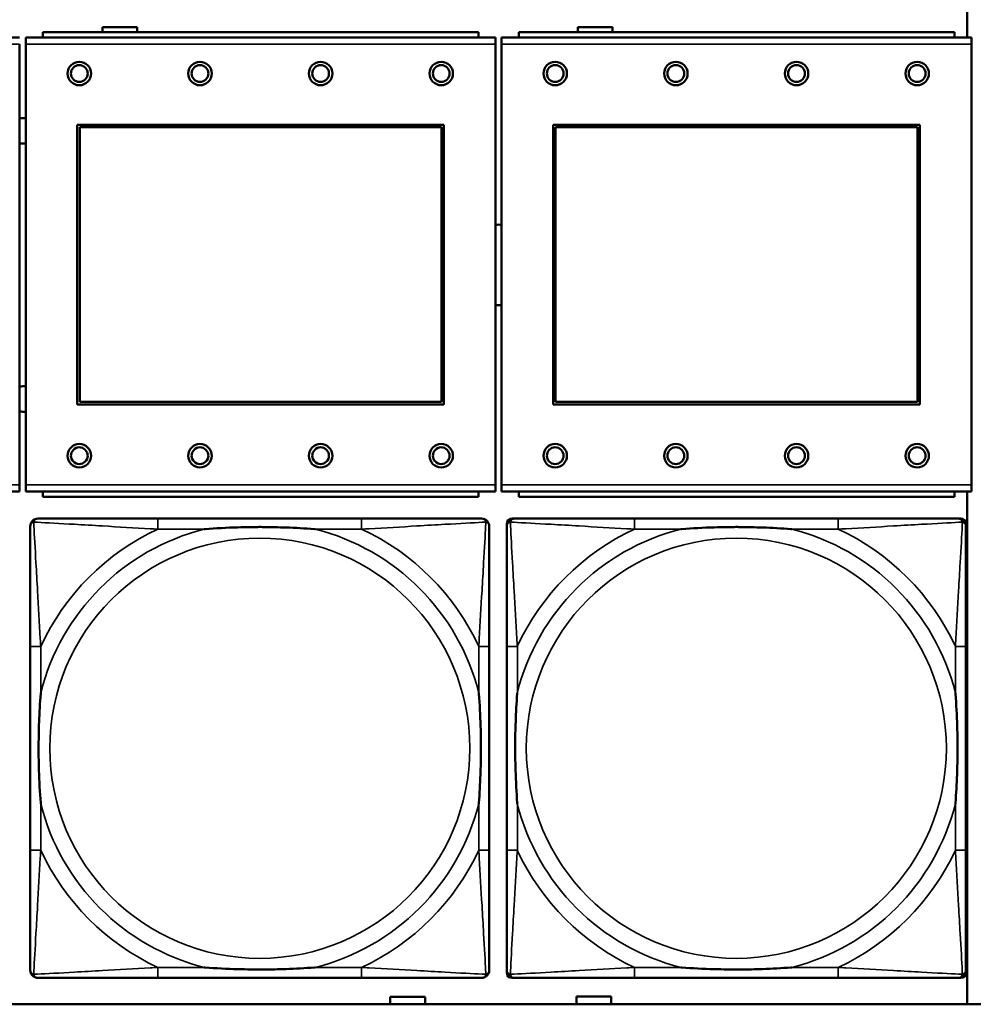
# Model space of a CAD drawing. Header units: inches. Extents: x -32 to 29.2, y -14.4 to 22.6.
# Tile 129 of 256: x -17.8 to -16.4, y -2.8 to -1.3. Entities that reach past the tile are written whole.
import ezdxf

# ---------------------------------------------------------------- set-up
doc = ezdxf.new("R2010")
doc.units = ezdxf.units.IN
doc.header["$MEASUREMENT"] = 0
doc.layers.add('Visible (ANSI)', color=7, linetype='Continuous', lineweight=50)
doc.layers.add('Visible Narrow (ANSI)', color=7, linetype='Continuous', lineweight=35)

msp = doc.modelspace()

# ---------------------------------------------------------------- linework, layer by layer
at = {"layer": 'Visible (ANSI)'}
for p, q in [((-16.4254, -1.2963), (-16.4254, -1.3363)), ((-17.7154, -1.3283), (-17.7154, -1.3206)), ((-17.7154, -1.3206), (-17.6634, -1.3206)), ((-17.6634, -1.3206), (-17.6634, -1.3283)), ((-17.0064, -1.3283), (-17.0064, -1.3206)), ((-17.0064, -1.3206), (-16.9544, -1.3206)), ((-16.9544, -1.3206), (-16.9544, -1.3283)), ((-17.1544, -1.3283), (-17.8044, -1.3283)), ((-17.8044, -1.3363), (-17.8044, -1.3283)), ((-17.1544, -1.3283), (-17.1544, -1.3363)), ((-16.4444, -1.3283), (-17.0944, -1.3283)), ((-17.0944, -1.3363), (-17.0944, -1.3283)), ((-16.4444, -1.3283), (-16.4444, -1.3363)), ((-17.8389, -1.3363), (-18.5399, -1.3363)), ((-17.8389, -2.0033), (-17.8389, -1.3463)), ((-17.1289, -1.3363), (-17.8299, -1.3363)), ((-17.8299, -1.3463), (-17.8299, -1.3363)), ((-17.8299, -1.3463), (-17.8299, -2.0033)), ((-17.1289, -1.3363), (-17.1289, -1.3463)), ((-17.1289, -2.0033), (-17.1289, -1.3463)), ((-16.4189, -1.3363), (-17.1199, -1.3363)), ((-17.1199, -1.3463), (-17.1199, -1.3363)), ((-17.1199, -1.3463), (-17.1199, -2.0033)), ((-16.4189, -1.3363), (-16.4189, -1.3463)), ((-16.4189, -2.0033), (-16.4189, -1.3463)), ((-17.7529, -1.8833), (-17.7529, -1.4663)), ((-17.7529, -1.4663), (-17.2059, -1.4663)), ((-17.2059, -1.4663), (-17.2059, -1.8833)), ((-17.0429, -1.8833), (-17.0429, -1.4663)), ((-17.0429, -1.4663), (-16.4959, -1.4663)), ((-16.4959, -1.4663), (-16.4959, -1.8833)), ((-17.7493, -1.4699), (-17.2095, -1.4699)), ((-17.7493, -1.8797), (-17.7493, -1.4699)), ((-17.2095, -1.4699), (-17.2095, -1.8797)), ((-17.0393, -1.4699), (-16.4995, -1.4699)), ((-17.0393, -1.8797), (-17.0393, -1.4699)), ((-16.4995, -1.4699), (-16.4995, -1.8797)), ((-17.2059, -1.8833), (-17.7529, -1.8833)), ((-17.2095, -1.8797), (-17.7493, -1.8797)), ((-16.4959, -1.8833), (-17.0429, -1.8833)), ((-16.4995, -1.8797), (-17.0393, -1.8797)), ((-17.8389, -2.0033), (-17.8389, -2.0133)), ((-17.8299, -2.0133), (-17.8299, -2.0033)), ((-17.1289, -2.0033), (-17.1289, -2.0133)), ((-17.1199, -2.0133), (-17.1199, -2.0033)), ((-16.4189, -2.0033), (-16.4189, -2.0133)), ((-18.5399, -2.0133), (-17.8389, -2.0133)), ((-17.8299, -2.0133), (-17.1289, -2.0133)), ((-17.8044, -2.0133), (-17.8044, -2.0213)), ((-17.1544, -2.0213), (-17.8044, -2.0213)), ((-17.1544, -2.0213), (-17.1544, -2.0133)), ((-17.1199, -2.0133), (-16.4189, -2.0133)), ((-17.0944, -2.0133), (-17.0944, -2.0213)), ((-16.4444, -2.0213), (-17.0944, -2.0213)), ((-16.4444, -2.0213), (-16.4444, -2.0133)), ((-16.4254, -2.0133), (-16.4254, -2.778)), ((-17.3287, -2.0537), (-17.6326, -2.0537)), ((-17.1043, -2.0537), (-17.1004, -2.0537)), ((-16.6177, -2.0537), (-16.9216, -2.0537)), ((-16.439, -2.0537), (-16.435, -2.0537)), ((-17.1122, -2.7308), (-17.1122, -2.0615)), ((-16.4272, -2.0615), (-16.4272, -2.0655)), ((-17.8232, -2.2442), (-17.8232, -2.5482)), ((-17.1382, -2.5482), (-17.1382, -2.2442)), ((-17.1122, -2.2442), (-17.1122, -2.5482)), ((-16.4272, -2.5482), (-16.4272, -2.2442)), ((-16.4272, -2.7269), (-16.4272, -2.7308)), ((-17.6326, -2.7387), (-17.3287, -2.7387)), ((-16.435, -2.7387), (-17.1043, -2.7387)), ((-16.9216, -2.7387), (-16.6177, -2.7387)), ((-17.2859, -2.7777), (-17.2859, -2.7667)), ((-17.2859, -2.7667), (-17.2339, -2.7667)), ((-17.2339, -2.7667), (-17.2339, -2.7777)), ((-17.0084, -2.7776), (-17.0084, -2.7666)), ((-17.0084, -2.7666), (-16.9564, -2.7666)), ((-16.9564, -2.7666), (-16.9564, -2.7776)), ((-5.0254, -2.778), (-27.8004, -2.778)), ((-17.2939, -2.778), (-17.2939, -2.7777)), ((-17.2939, -2.7777), (-17.2859, -2.7777)), ((-17.2339, -2.7777), (-17.2259, -2.7777)), ((-17.2259, -2.7777), (-17.2259, -2.778)), ((-17.0164, -2.778), (-17.0164, -2.7776)), ((-17.0164, -2.7776), (-17.0084, -2.7776)), ((-16.9564, -2.7776), (-16.9484, -2.7776)), ((-16.9484, -2.7776), (-16.9484, -2.778))]:
    msp.add_line(p, q, dxfattribs=at)
for centre, radius in [((-17.7499, -1.3899), 0.0175), ((-17.7499, -1.3899), 0.0125), ((-17.5699, -1.3899), 0.0175), ((-17.5699, -1.3899), 0.0125), ((-17.3899, -1.3899), 0.0175), ((-17.3899, -1.3899), 0.0125), ((-17.2099, -1.3899), 0.0175), ((-17.2099, -1.3899), 0.0125), ((-17.0399, -1.3899), 0.0175), ((-17.0399, -1.3899), 0.0125), ((-16.8599, -1.3899), 0.0175), ((-16.8599, -1.3899), 0.0125), ((-16.6799, -1.3899), 0.0175), ((-16.6799, -1.3899), 0.0125), ((-16.4999, -1.3899), 0.0175), ((-16.4999, -1.3899), 0.0125), ((-17.7499, -1.9599), 0.0175), ((-17.7499, -1.9599), 0.0125), ((-17.5699, -1.9599), 0.0175), ((-17.5699, -1.9599), 0.0125), ((-17.3899, -1.9599), 0.0175), ((-17.3899, -1.9599), 0.0125), ((-17.2099, -1.9599), 0.0175), ((-17.2099, -1.9599), 0.0125), ((-17.0399, -1.9599), 0.0175), ((-17.0399, -1.9599), 0.0125), ((-16.8599, -1.9599), 0.0175), ((-16.8599, -1.9599), 0.0125), ((-16.6799, -1.9599), 0.0175), ((-16.6799, -1.9599), 0.0125), ((-16.4999, -1.9599), 0.0175), ((-16.4999, -1.9599), 0.0125)]:
    msp.add_circle(centre, radius, dxfattribs=at)
for centre, radius, start, end in [((-17.8335, -1.4753), 0.019, 78.8629, 106.2916), ((-17.8335, -1.4753), 0.019, 253.7084, 281.1371), ((-17.1241, -1.6753), 0.06, 85.9286, 94.5311), ((-17.1241, -1.6753), 0.06, 265.4689, 274.0714), ((-17.8335, -1.8753), 0.019, 78.8629, 106.2916), ((-17.8335, -1.8753), 0.019, 253.7084, 281.1371), ((-17.8114, -2.0655), 0.0118, 90, 180), ((-17.15, -2.0655), 0.0118, 0, 90), ((-17.1004, -2.0655), 0.0118, 90, 180), ((-17.1043, -2.0615), 0.00787, 90, 180), ((-16.439, -2.0655), 0.0118, 0, 90), ((-16.435, -2.0615), 0.00787, 0, 90), ((-17.8114, -2.7269), 0.0118, 180, 270), ((-17.15, -2.7269), 0.0118, 270, 360), ((-17.1004, -2.7269), 0.0118, 180, 270), ((-17.1043, -2.7308), 0.00787, 180, 270), ((-16.439, -2.7269), 0.0118, 270, 360), ((-16.435, -2.7308), 0.00787, 270, 0)]:
    msp.add_arc(centre, radius, start, end, dxfattribs=at)
for points, knots in [([(-17.6326, -2.0537), (-17.6362, -2.0537), (-17.6398, -2.0537), (-17.6434, -2.0537), (-17.6766, -2.0537), (-17.7103, -2.0537), (-17.7412, -2.0537), (-17.7681, -2.0537), (-17.7937, -2.0537), (-17.8071, -2.0537), (-17.8087, -2.0537), (-17.8101, -2.0537), (-17.8114, -2.0537)], [0, 0, 0, 0, 0.0272471, 0.0272471, 0.0272471, 0.2790553, 0.2790553, 0.2790553, 0.4988354, 0.4988354, 0.4988354, 0.5252205, 0.5252205, 0.5252205, 0.5252205]), ([(-17.15, -2.0537), (-17.1649, -2.0537), (-17.2065, -2.0537), (-17.2471, -2.0537), (-17.2736, -2.0537), (-17.3015, -2.0537), (-17.3287, -2.0537)], [-0.5252205, -0.5252205, -0.5252205, -0.5252205, -0.20743, -0.20743, -0.20743, 0, 0, 0, 0]), ([(-16.9216, -2.0537), (-16.9252, -2.0537), (-16.9288, -2.0537), (-16.9324, -2.0537), (-16.9656, -2.0537), (-16.9993, -2.0537), (-17.0302, -2.0537), (-17.0571, -2.0537), (-17.0827, -2.0537), (-17.0961, -2.0537), (-17.0977, -2.0537), (-17.0991, -2.0537), (-17.1004, -2.0537)], [0, 0, 0, 0, 0.0272471, 0.0272471, 0.0272471, 0.2790553, 0.2790553, 0.2790553, 0.4988354, 0.4988354, 0.4988354, 0.5252205, 0.5252205, 0.5252205, 0.5252205]), ([(-16.439, -2.0537), (-16.4539, -2.0537), (-16.4955, -2.0537), (-16.5361, -2.0537), (-16.5626, -2.0537), (-16.5905, -2.0537), (-16.6177, -2.0537)], [-0.5252205, -0.5252205, -0.5252205, -0.5252205, -0.20743, -0.20743, -0.20743, 0, 0, 0, 0]), ([(-17.8232, -2.0655), (-17.8232, -2.0804), (-17.8232, -2.122), (-17.8232, -2.1626), (-17.8232, -2.1891), (-17.8232, -2.217), (-17.8232, -2.2442)], [-0.5252205, -0.5252205, -0.5252205, -0.5252205, -0.20743, -0.20743, -0.20743, 0, 0, 0, 0]), ([(-17.5634, -2.0694), (-17.563, -2.0694), (-17.5625, -2.0694), (-17.546, -2.0681), (-17.53, -2.0673), (-17.507, -2.0665), (-17.5003, -2.0664), (-17.4912, -2.0663), (-17.4887, -2.0663), (-17.4846, -2.0663), (-17.483, -2.0662), (-17.4799, -2.0662), (-17.4783, -2.0662), (-17.4748, -2.0663), (-17.4727, -2.0663), (-17.4665, -2.0663), (-17.4624, -2.0664), (-17.4527, -2.0666), (-17.4471, -2.0668), (-17.4273, -2.0675), (-17.4133, -2.0683), (-17.3988, -2.0694), (-17.3984, -2.0694), (-17.3979, -2.0694)], [-0.416114, -0.416114, -0.416114, -0.416114, -0.4127691, -0.4127691, -0.2896446, -0.2896446, -0.2388934, -0.2388934, -0.2201881, -0.2201881, -0.2080204, -0.2080204, -0.196499, -0.196499, -0.1809939, -0.1809939, -0.149741, -0.149741, -0.1073162, -0.1073162, 0, 0, 0.0033356, 0.0033356, 0.0033356, 0.0033356]), ([(-17.1382, -2.2442), (-17.1382, -2.2407), (-17.1382, -2.2371), (-17.1382, -2.2335), (-17.1382, -2.2003), (-17.1382, -2.1666), (-17.1382, -2.1357), (-17.1382, -2.1088), (-17.1382, -2.0832), (-17.1382, -2.0698), (-17.1382, -2.0682), (-17.1382, -2.0667), (-17.1382, -2.0655)], [0, 0, 0, 0, 0.0272471, 0.0272471, 0.0272471, 0.2790553, 0.2790553, 0.2790553, 0.4988354, 0.4988354, 0.4988354, 0.5252205, 0.5252205, 0.5252205, 0.5252205]), ([(-17.1122, -2.0655), (-17.1122, -2.0804), (-17.1122, -2.122), (-17.1122, -2.1626), (-17.1122, -2.1891), (-17.1122, -2.217), (-17.1122, -2.2442)], [-0.5252205, -0.5252205, -0.5252205, -0.5252205, -0.20743, -0.20743, -0.20743, 0, 0, 0, 0]), ([(-16.8524, -2.0694), (-16.852, -2.0694), (-16.8515, -2.0694), (-16.835, -2.0681), (-16.819, -2.0673), (-16.796, -2.0665), (-16.7893, -2.0664), (-16.7802, -2.0663), (-16.7777, -2.0663), (-16.7736, -2.0663), (-16.772, -2.0662), (-16.7689, -2.0662), (-16.7673, -2.0662), (-16.7638, -2.0663), (-16.7617, -2.0663), (-16.7555, -2.0663), (-16.7514, -2.0664), (-16.7417, -2.0666), (-16.7361, -2.0668), (-16.7163, -2.0675), (-16.7023, -2.0683), (-16.6878, -2.0694), (-16.6874, -2.0694), (-16.6869, -2.0694)], [-0.416114, -0.416114, -0.416114, -0.416114, -0.4127691, -0.4127691, -0.2896446, -0.2896446, -0.2388934, -0.2388934, -0.2201881, -0.2201881, -0.2080204, -0.2080204, -0.196499, -0.196499, -0.1809939, -0.1809939, -0.149741, -0.149741, -0.1073162, -0.1073162, 0, 0, 0.0033356, 0.0033356, 0.0033356, 0.0033356]), ([(-16.4272, -2.2442), (-16.4272, -2.2407), (-16.4272, -2.2371), (-16.4272, -2.2335), (-16.4272, -2.2003), (-16.4272, -2.1666), (-16.4272, -2.1357), (-16.4272, -2.1088), (-16.4272, -2.0832), (-16.4272, -2.0698), (-16.4272, -2.0682), (-16.4272, -2.0667), (-16.4272, -2.0655)], [0, 0, 0, 0, 0.0272471, 0.0272471, 0.0272471, 0.2790553, 0.2790553, 0.2790553, 0.4988354, 0.4988354, 0.4988354, 0.5252205, 0.5252205, 0.5252205, 0.5252205]), ([(-17.8074, -2.4789), (-17.8075, -2.4785), (-17.8075, -2.4781), (-17.8088, -2.4616), (-17.8096, -2.4455), (-17.8103, -2.4225), (-17.8105, -2.4158), (-17.8106, -2.4067), (-17.8106, -2.4042), (-17.8106, -2.4001), (-17.8106, -2.3985), (-17.8106, -2.3954), (-17.8106, -2.3939), (-17.8106, -2.3903), (-17.8106, -2.3882), (-17.8105, -2.3821), (-17.8105, -2.3779), (-17.8103, -2.3682), (-17.8101, -2.3626), (-17.8094, -2.3428), (-17.8086, -2.3288), (-17.8075, -2.3143), (-17.8075, -2.3139), (-17.8074, -2.3134)], [-0.416114, -0.416114, -0.416114, -0.416114, -0.4127691, -0.4127691, -0.2896446, -0.2896446, -0.2388934, -0.2388934, -0.2201881, -0.2201881, -0.2080204, -0.2080204, -0.196499, -0.196499, -0.1809939, -0.1809939, -0.149741, -0.149741, -0.1073162, -0.1073162, 0, 0, 0.0033356, 0.0033356, 0.0033356, 0.0033356]), ([(-17.1539, -2.3134), (-17.1539, -2.3139), (-17.1538, -2.3143), (-17.1526, -2.3308), (-17.1517, -2.3469), (-17.151, -2.3698), (-17.1509, -2.3765), (-17.1508, -2.3857), (-17.1508, -2.3882), (-17.1507, -2.3923), (-17.1507, -2.3939), (-17.1507, -2.397), (-17.1507, -2.3985), (-17.1507, -2.4021), (-17.1508, -2.4041), (-17.1508, -2.4103), (-17.1509, -2.4144), (-17.1511, -2.4242), (-17.1512, -2.4298), (-17.152, -2.4495), (-17.1527, -2.4636), (-17.1538, -2.4781), (-17.1539, -2.4785), (-17.1539, -2.4789)], [-0.416114, -0.416114, -0.416114, -0.416114, -0.4127691, -0.4127691, -0.2896446, -0.2896446, -0.2388934, -0.2388934, -0.2201881, -0.2201881, -0.2080204, -0.2080204, -0.196499, -0.196499, -0.1809939, -0.1809939, -0.149741, -0.149741, -0.1073162, -0.1073162, 0, 0, 0.0033356, 0.0033356, 0.0033356, 0.0033356]), ([(-17.0964, -2.4789), (-17.0965, -2.4785), (-17.0965, -2.4781), (-17.0978, -2.4616), (-17.0986, -2.4455), (-17.0993, -2.4225), (-17.0995, -2.4158), (-17.0996, -2.4067), (-17.0996, -2.4042), (-17.0996, -2.4001), (-17.0996, -2.3985), (-17.0996, -2.3954), (-17.0996, -2.3939), (-17.0996, -2.3903), (-17.0996, -2.3882), (-17.0995, -2.3821), (-17.0995, -2.3779), (-17.0993, -2.3682), (-17.0991, -2.3626), (-17.0984, -2.3428), (-17.0976, -2.3288), (-17.0965, -2.3143), (-17.0965, -2.3139), (-17.0964, -2.3134)], [-0.416114, -0.416114, -0.416114, -0.416114, -0.4127691, -0.4127691, -0.2896446, -0.2896446, -0.2388934, -0.2388934, -0.2201881, -0.2201881, -0.2080204, -0.2080204, -0.196499, -0.196499, -0.1809939, -0.1809939, -0.149741, -0.149741, -0.1073162, -0.1073162, 0, 0, 0.0033356, 0.0033356, 0.0033356, 0.0033356]), ([(-16.4429, -2.3134), (-16.4429, -2.3139), (-16.4428, -2.3143), (-16.4416, -2.3308), (-16.4407, -2.3469), (-16.44, -2.3698), (-16.4399, -2.3765), (-16.4398, -2.3857), (-16.4398, -2.3882), (-16.4397, -2.3923), (-16.4397, -2.3939), (-16.4397, -2.397), (-16.4397, -2.3985), (-16.4397, -2.4021), (-16.4398, -2.4041), (-16.4398, -2.4103), (-16.4399, -2.4144), (-16.4401, -2.4242), (-16.4402, -2.4298), (-16.441, -2.4495), (-16.4417, -2.4636), (-16.4428, -2.4781), (-16.4429, -2.4785), (-16.4429, -2.4789)], [-0.416114, -0.416114, -0.416114, -0.416114, -0.4127691, -0.4127691, -0.2896446, -0.2896446, -0.2388934, -0.2388934, -0.2201881, -0.2201881, -0.2080204, -0.2080204, -0.196499, -0.196499, -0.1809939, -0.1809939, -0.149741, -0.149741, -0.1073162, -0.1073162, 0, 0, 0.0033356, 0.0033356, 0.0033356, 0.0033356]), ([(-17.8232, -2.5482), (-17.8232, -2.5754), (-17.8232, -2.6032), (-17.8232, -2.6298), (-17.8232, -2.6704), (-17.8232, -2.712), (-17.8232, -2.7269)], [3.9382945, 3.9382945, 3.9382945, 3.9382945, 4.1457245, 4.1457245, 4.1457245, 4.463515, 4.463515, 4.463515, 4.463515]), ([(-17.1382, -2.7269), (-17.1382, -2.712), (-17.1382, -2.6704), (-17.1382, -2.6298), (-17.1382, -2.6032), (-17.1382, -2.5754), (-17.1382, -2.5482)], [-0.5252205, -0.5252205, -0.5252205, -0.5252205, -0.20743, -0.20743, -0.20743, 0, 0, 0, 0]), ([(-17.1122, -2.5482), (-17.1122, -2.5754), (-17.1122, -2.6032), (-17.1122, -2.6298), (-17.1122, -2.6704), (-17.1122, -2.712), (-17.1122, -2.7269)], [3.9382945, 3.9382945, 3.9382945, 3.9382945, 4.1457245, 4.1457245, 4.1457245, 4.463515, 4.463515, 4.463515, 4.463515]), ([(-16.4272, -2.7269), (-16.4272, -2.712), (-16.4272, -2.6704), (-16.4272, -2.6298), (-16.4272, -2.6032), (-16.4272, -2.5754), (-16.4272, -2.5482)], [-0.5252205, -0.5252205, -0.5252205, -0.5252205, -0.20743, -0.20743, -0.20743, 0, 0, 0, 0]), ([(-17.3979, -2.723), (-17.3984, -2.723), (-17.3988, -2.723), (-17.4133, -2.7241), (-17.4273, -2.7249), (-17.4471, -2.7256), (-17.4527, -2.7258), (-17.4624, -2.726), (-17.4665, -2.7261), (-17.4727, -2.7261), (-17.4748, -2.7261), (-17.4783, -2.7261), (-17.4799, -2.7261), (-17.483, -2.7261), (-17.4846, -2.7261), (-17.4887, -2.7261), (-17.4912, -2.7261), (-17.5003, -2.726), (-17.507, -2.7258), (-17.53, -2.7251), (-17.546, -2.7243), (-17.5625, -2.723), (-17.563, -2.723), (-17.5634, -2.723)], [-0.4149464, -0.4149464, -0.4149464, -0.4149464, -0.41162, -0.41162, -0.3046026, -0.3046026, -0.2622958, -0.2622958, -0.23113, -0.23113, -0.215668, -0.215668, -0.2041787, -0.2041787, -0.1920448, -0.1920448, -0.1733916, -0.1733916, -0.1227817, -0.1227817, 0, 0, 0.0033356, 0.0033356, 0.0033356, 0.0033356]), ([(-16.6869, -2.723), (-16.6874, -2.723), (-16.6878, -2.723), (-16.7023, -2.7241), (-16.7163, -2.7249), (-16.7361, -2.7256), (-16.7417, -2.7258), (-16.7514, -2.726), (-16.7555, -2.7261), (-16.7617, -2.7261), (-16.7638, -2.7261), (-16.7673, -2.7261), (-16.7689, -2.7261), (-16.772, -2.7261), (-16.7736, -2.7261), (-16.7777, -2.7261), (-16.7802, -2.7261), (-16.7893, -2.726), (-16.796, -2.7258), (-16.819, -2.7251), (-16.835, -2.7243), (-16.8515, -2.723), (-16.852, -2.723), (-16.8524, -2.723)], [-0.4149464, -0.4149464, -0.4149464, -0.4149464, -0.41162, -0.41162, -0.3046026, -0.3046026, -0.2622958, -0.2622958, -0.23113, -0.23113, -0.215668, -0.215668, -0.2041787, -0.2041787, -0.1920448, -0.1920448, -0.1733916, -0.1733916, -0.1227817, -0.1227817, 0, 0, 0.0033356, 0.0033356, 0.0033356, 0.0033356]), ([(-17.8114, -2.7387), (-17.7965, -2.7387), (-17.7549, -2.7387), (-17.7142, -2.7387), (-17.6877, -2.7387), (-17.6599, -2.7387), (-17.6326, -2.7387)], [-0.5252205, -0.5252205, -0.5252205, -0.5252205, -0.20743, -0.20743, -0.20743, 0, 0, 0, 0]), ([(-17.3287, -2.7387), (-17.3015, -2.7387), (-17.2736, -2.7387), (-17.2471, -2.7387), (-17.2065, -2.7387), (-17.1649, -2.7387), (-17.15, -2.7387)], [3.9382945, 3.9382945, 3.9382945, 3.9382945, 4.1457245, 4.1457245, 4.1457245, 4.463515, 4.463515, 4.463515, 4.463515]), ([(-17.1004, -2.7387), (-17.0855, -2.7387), (-17.0439, -2.7387), (-17.0032, -2.7387), (-16.9767, -2.7387), (-16.9489, -2.7387), (-16.9216, -2.7387)], [-0.5252205, -0.5252205, -0.5252205, -0.5252205, -0.20743, -0.20743, -0.20743, 0, 0, 0, 0]), ([(-16.6177, -2.7387), (-16.5905, -2.7387), (-16.5626, -2.7387), (-16.5361, -2.7387), (-16.4955, -2.7387), (-16.4539, -2.7387), (-16.439, -2.7387)], [3.9382945, 3.9382945, 3.9382945, 3.9382945, 4.1457245, 4.1457245, 4.1457245, 4.463515, 4.463515, 4.463515, 4.463515])]:
    msp.add_open_spline(points, degree=3, knots=knots, dxfattribs=at)
at = {"layer": 'Visible Narrow (ANSI)'}
for p, q in [((-18.5399, -1.3463), (-17.8389, -1.3463)), ((-17.8299, -1.3463), (-17.1289, -1.3463)), ((-17.1199, -1.3463), (-16.4189, -1.3463)), ((-17.8389, -2.0033), (-18.5399, -2.0033)), ((-17.1289, -2.0033), (-17.8299, -2.0033)), ((-16.4189, -2.0033), (-17.1199, -2.0033)), ((-17.6326, -2.0537), (-17.6326, -2.0694)), ((-17.3287, -2.0537), (-17.3287, -2.0694)), ((-16.9216, -2.0537), (-16.9216, -2.0694)), ((-16.6177, -2.0537), (-16.6177, -2.0694)), ((-17.6326, -2.0694), (-17.5634, -2.0694)), ((-17.3979, -2.0694), (-17.3287, -2.0694)), ((-16.9216, -2.0694), (-16.8524, -2.0694)), ((-16.6869, -2.0694), (-16.6177, -2.0694)), ((-17.8074, -2.2442), (-17.8232, -2.2442)), ((-17.8074, -2.3134), (-17.8074, -2.2442)), ((-17.1382, -2.2442), (-17.1539, -2.2442)), ((-17.1539, -2.2442), (-17.1539, -2.3134)), ((-17.0964, -2.2442), (-17.1122, -2.2442)), ((-17.0964, -2.3134), (-17.0964, -2.2442)), ((-16.4272, -2.2442), (-16.4429, -2.2442)), ((-16.4429, -2.2442), (-16.4429, -2.3134)), ((-17.8074, -2.5482), (-17.8074, -2.4789)), ((-17.1539, -2.4789), (-17.1539, -2.5482)), ((-17.0964, -2.5482), (-17.0964, -2.4789)), ((-16.4429, -2.4789), (-16.4429, -2.5482)), ((-17.8074, -2.5482), (-17.8232, -2.5482)), ((-17.1382, -2.5482), (-17.1539, -2.5482)), ((-17.0964, -2.5482), (-17.1122, -2.5482)), ((-16.4272, -2.5482), (-16.4429, -2.5482)), ((-17.6326, -2.723), (-17.6326, -2.7387)), ((-17.5634, -2.723), (-17.6326, -2.723)), ((-17.3287, -2.723), (-17.3979, -2.723)), ((-17.3287, -2.723), (-17.3287, -2.7387)), ((-16.9216, -2.723), (-16.9216, -2.7387)), ((-16.8524, -2.723), (-16.9216, -2.723)), ((-16.6177, -2.723), (-16.6869, -2.723)), ((-16.6177, -2.723), (-16.6177, -2.7387))]:
    msp.add_line(p, q, dxfattribs=at)
for centre in [(-17.4807, -2.3962), (-16.7697, -2.3962)]:
    msp.add_circle(centre, 0.3133, dxfattribs=at)
for centre, radius, start, end in [((-17.4807, -2.3962), 0.3371, 104.2103, 165.7897), ((-17.4807, -2.3962), 0.3604, 114.9407, 155.0593), ((-17.4807, -2.3962), 0.3371, 14.2103, 75.7897), ((-17.4807, -2.3962), 0.3604, 24.9407, 65.0593), ((-16.7697, -2.3962), 0.3371, 104.2103, 165.7897), ((-16.7697, -2.3962), 0.3604, 114.9407, 155.0593), ((-16.7697, -2.3962), 0.3371, 14.2103, 75.7897), ((-16.7697, -2.3962), 0.3604, 24.9407, 65.0593), ((-17.4807, -2.3962), 0.3371, 194.2103, 255.7897), ((-17.4807, -2.3962), 0.3371, 284.2103, 345.7897), ((-16.7697, -2.3962), 0.3371, 194.2103, 255.7897), ((-16.7697, -2.3962), 0.3371, 284.2103, 345.7897), ((-17.4807, -2.3962), 0.3604, 204.9407, 245.0593), ((-17.4807, -2.3962), 0.3604, 294.9407, 335.0593), ((-16.7697, -2.3962), 0.3604, 204.9407, 245.0593), ((-16.7697, -2.3962), 0.3604, 294.9407, 335.0593)]:
    msp.add_arc(centre, radius, start, end, dxfattribs=at)
for points, knots in [([(-17.8179, -2.059), (-17.8177, -2.0584), (-17.8175, -2.0578), (-17.817, -2.0568), (-17.8166, -2.0563), (-17.816, -2.0556), (-17.8158, -2.0553), (-17.8154, -2.055), (-17.8152, -2.0549), (-17.8149, -2.0546), (-17.8146, -2.0545), (-17.814, -2.0542), (-17.8135, -2.054), (-17.8125, -2.0537), (-17.812, -2.0537), (-17.8114, -2.0537)], [-0.00012419, -0.00012419, -0.00012419, -0.00012419, 0.00449537, 0.00449537, 0.00977487, 0.00977487, 0.01307456, 0.01307456, 0.0147244, 0.0147244, 0.01736415, 0.01736415, 0.02158775, 0.02158775, 0.02627331, 0.02627331, 0.02627331, 0.02627331]), ([(-17.15, -2.0537), (-17.1494, -2.0537), (-17.1488, -2.0537), (-17.1478, -2.054), (-17.1474, -2.0542), (-17.1467, -2.0545), (-17.1465, -2.0546), (-17.1461, -2.0549), (-17.146, -2.055), (-17.1456, -2.0553), (-17.1453, -2.0556), (-17.1447, -2.0563), (-17.1444, -2.0568), (-17.1438, -2.0578), (-17.1436, -2.0584), (-17.1434, -2.059)], [-0.02627331, -0.02627331, -0.02627331, -0.02627331, -0.02158775, -0.02158775, -0.01736415, -0.01736415, -0.0147244, -0.0147244, -0.01307456, -0.01307456, -0.00977487, -0.00977487, -0.00449537, -0.00449537, 0.00012419, 0.00012419, 0.00012419, 0.00012419]), ([(-17.1069, -2.059), (-17.1067, -2.0584), (-17.1065, -2.0578), (-17.106, -2.0568), (-17.1056, -2.0563), (-17.105, -2.0556), (-17.1048, -2.0553), (-17.1044, -2.055), (-17.1042, -2.0549), (-17.1039, -2.0546), (-17.1036, -2.0545), (-17.103, -2.0542), (-17.1025, -2.054), (-17.1015, -2.0537), (-17.101, -2.0537), (-17.1004, -2.0537)], [-0.00012419, -0.00012419, -0.00012419, -0.00012419, 0.00449537, 0.00449537, 0.00977487, 0.00977487, 0.01307456, 0.01307456, 0.0147244, 0.0147244, 0.01736415, 0.01736415, 0.02158775, 0.02158775, 0.02627331, 0.02627331, 0.02627331, 0.02627331]), ([(-16.439, -2.0537), (-16.4384, -2.0537), (-16.4378, -2.0537), (-16.4368, -2.054), (-16.4364, -2.0542), (-16.4357, -2.0545), (-16.4355, -2.0546), (-16.4351, -2.0549), (-16.435, -2.055), (-16.4346, -2.0553), (-16.4343, -2.0556), (-16.4337, -2.0563), (-16.4334, -2.0568), (-16.4328, -2.0578), (-16.4326, -2.0584), (-16.4324, -2.059)], [-0.02627331, -0.02627331, -0.02627331, -0.02627331, -0.02158775, -0.02158775, -0.01736415, -0.01736415, -0.0147244, -0.0147244, -0.01307456, -0.01307456, -0.00977487, -0.00977487, -0.00449537, -0.00449537, 0.00012419, 0.00012419, 0.00012419, 0.00012419]), ([(-17.8232, -2.0655), (-17.8232, -2.0649), (-17.8231, -2.0643), (-17.8229, -2.0633), (-17.8227, -2.0629), (-17.8224, -2.0622), (-17.8222, -2.062), (-17.822, -2.0616), (-17.8219, -2.0615), (-17.8215, -2.0611), (-17.8213, -2.0608), (-17.8206, -2.0602), (-17.8201, -2.0599), (-17.819, -2.0593), (-17.8185, -2.0591), (-17.8179, -2.059)], [-0.02627331, -0.02627331, -0.02627331, -0.02627331, -0.02158775, -0.02158775, -0.01736415, -0.01736415, -0.0147244, -0.0147244, -0.01307456, -0.01307456, -0.00977487, -0.00977487, -0.00449537, -0.00449537, 0.00012419, 0.00012419, 0.00012419, 0.00012419]), ([(-17.8074, -2.2442), (-17.8076, -2.2405), (-17.8079, -2.2367), (-17.8094, -2.2094), (-17.8108, -2.1852), (-17.813, -2.1473), (-17.8138, -2.1333), (-17.8158, -2.098), (-17.8169, -2.0779), (-17.8177, -2.0625), (-17.8178, -2.0607), (-17.8179, -2.059)], [0, 0, 0, 0, 0.0278591, 0.0278591, 0.201273, 0.201273, 0.3066357, 0.3066357, 0.475216, 0.475216, 0.5007189, 0.5007189, 0.5007189, 0.5007189]), ([(-17.8179, -2.059), (-17.8162, -2.059), (-17.8144, -2.0591), (-17.7989, -2.06), (-17.7788, -2.061), (-17.7436, -2.063), (-17.7295, -2.0638), (-17.6917, -2.0661), (-17.6675, -2.0675), (-17.6402, -2.069), (-17.6364, -2.0692), (-17.6326, -2.0694)], [-0.5007189, -0.5007189, -0.5007189, -0.5007189, -0.475216, -0.475216, -0.3066357, -0.3066357, -0.201273, -0.201273, -0.0278591, -0.0278591, 0, 0, 0, 0]), ([(-17.3287, -2.0694), (-17.325, -2.0692), (-17.3212, -2.069), (-17.2938, -2.0675), (-17.2697, -2.0661), (-17.2318, -2.0638), (-17.2178, -2.063), (-17.1825, -2.061), (-17.1624, -2.06), (-17.147, -2.0591), (-17.1451, -2.059), (-17.1434, -2.059)], [0, 0, 0, 0, 0.0278591, 0.0278591, 0.201273, 0.201273, 0.3066357, 0.3066357, 0.475216, 0.475216, 0.5007189, 0.5007189, 0.5007189, 0.5007189]), ([(-17.1434, -2.059), (-17.1435, -2.0607), (-17.1436, -2.0625), (-17.1444, -2.0779), (-17.1455, -2.098), (-17.1475, -2.1333), (-17.1483, -2.1473), (-17.1505, -2.1852), (-17.152, -2.2094), (-17.1535, -2.2367), (-17.1537, -2.2405), (-17.1539, -2.2442)], [-0.5007189, -0.5007189, -0.5007189, -0.5007189, -0.475216, -0.475216, -0.3066357, -0.3066357, -0.201273, -0.201273, -0.0278591, -0.0278591, 0, 0, 0, 0]), ([(-17.1434, -2.059), (-17.1429, -2.0591), (-17.1423, -2.0593), (-17.1413, -2.0599), (-17.1408, -2.0602), (-17.1401, -2.0608), (-17.1398, -2.0611), (-17.1395, -2.0615), (-17.1394, -2.0616), (-17.1391, -2.062), (-17.139, -2.0622), (-17.1386, -2.0629), (-17.1385, -2.0633), (-17.1382, -2.0643), (-17.1382, -2.0649), (-17.1382, -2.0655)], [-0.00012419, -0.00012419, -0.00012419, -0.00012419, 0.00449537, 0.00449537, 0.00977487, 0.00977487, 0.01307456, 0.01307456, 0.0147244, 0.0147244, 0.01736415, 0.01736415, 0.02158775, 0.02158775, 0.02627331, 0.02627331, 0.02627331, 0.02627331]), ([(-17.1122, -2.0655), (-17.1122, -2.0649), (-17.1121, -2.0643), (-17.1119, -2.0633), (-17.1117, -2.0629), (-17.1114, -2.0622), (-17.1112, -2.062), (-17.111, -2.0616), (-17.1109, -2.0615), (-17.1105, -2.0611), (-17.1103, -2.0608), (-17.1096, -2.0602), (-17.1091, -2.0599), (-17.108, -2.0593), (-17.1075, -2.0591), (-17.1069, -2.059)], [-0.02627331, -0.02627331, -0.02627331, -0.02627331, -0.02158775, -0.02158775, -0.01736415, -0.01736415, -0.0147244, -0.0147244, -0.01307456, -0.01307456, -0.00977487, -0.00977487, -0.00449537, -0.00449537, 0.00012419, 0.00012419, 0.00012419, 0.00012419]), ([(-17.0964, -2.2442), (-17.0966, -2.2405), (-17.0969, -2.2367), (-17.0984, -2.2094), (-17.0998, -2.1852), (-17.102, -2.1473), (-17.1028, -2.1333), (-17.1048, -2.098), (-17.1059, -2.0779), (-17.1067, -2.0625), (-17.1068, -2.0607), (-17.1069, -2.059)], [0, 0, 0, 0, 0.0278591, 0.0278591, 0.201273, 0.201273, 0.3066357, 0.3066357, 0.475216, 0.475216, 0.5007189, 0.5007189, 0.5007189, 0.5007189]), ([(-17.1069, -2.059), (-17.1052, -2.059), (-17.1034, -2.0591), (-17.0879, -2.06), (-17.0678, -2.061), (-17.0326, -2.063), (-17.0185, -2.0638), (-16.9807, -2.0661), (-16.9565, -2.0675), (-16.9292, -2.069), (-16.9254, -2.0692), (-16.9216, -2.0694)], [-0.5007189, -0.5007189, -0.5007189, -0.5007189, -0.475216, -0.475216, -0.3066357, -0.3066357, -0.201273, -0.201273, -0.0278591, -0.0278591, 0, 0, 0, 0]), ([(-16.6177, -2.0694), (-16.614, -2.0692), (-16.6102, -2.069), (-16.5828, -2.0675), (-16.5587, -2.0661), (-16.5208, -2.0638), (-16.5068, -2.063), (-16.4715, -2.061), (-16.4514, -2.06), (-16.436, -2.0591), (-16.4341, -2.059), (-16.4324, -2.059)], [0, 0, 0, 0, 0.0278591, 0.0278591, 0.201273, 0.201273, 0.3066357, 0.3066357, 0.475216, 0.475216, 0.5007189, 0.5007189, 0.5007189, 0.5007189]), ([(-16.4324, -2.059), (-16.4325, -2.0607), (-16.4326, -2.0625), (-16.4334, -2.0779), (-16.4345, -2.098), (-16.4365, -2.1333), (-16.4373, -2.1473), (-16.4395, -2.1852), (-16.441, -2.2094), (-16.4425, -2.2367), (-16.4427, -2.2405), (-16.4429, -2.2442)], [-0.5007189, -0.5007189, -0.5007189, -0.5007189, -0.475216, -0.475216, -0.3066357, -0.3066357, -0.201273, -0.201273, -0.0278591, -0.0278591, 0, 0, 0, 0]), ([(-16.4324, -2.059), (-16.4319, -2.0591), (-16.4313, -2.0593), (-16.4303, -2.0599), (-16.4298, -2.0602), (-16.4291, -2.0608), (-16.4288, -2.0611), (-16.4285, -2.0615), (-16.4284, -2.0616), (-16.4281, -2.062), (-16.428, -2.0622), (-16.4276, -2.0629), (-16.4275, -2.0633), (-16.4272, -2.0643), (-16.4272, -2.0649), (-16.4272, -2.0655)], [-0.00012419, -0.00012419, -0.00012419, -0.00012419, 0.00449537, 0.00449537, 0.00977487, 0.00977487, 0.01307456, 0.01307456, 0.0147244, 0.0147244, 0.01736415, 0.01736415, 0.02158775, 0.02158775, 0.02627331, 0.02627331, 0.02627331, 0.02627331]), ([(-17.8179, -2.7334), (-17.8178, -2.7317), (-17.8177, -2.7299), (-17.8169, -2.7145), (-17.8158, -2.6943), (-17.8138, -2.6591), (-17.813, -2.6451), (-17.8108, -2.6072), (-17.8094, -2.583), (-17.8079, -2.5557), (-17.8076, -2.5519), (-17.8074, -2.5482)], [-4.4390134, -4.4390134, -4.4390134, -4.4390134, -4.4135105, -4.4135105, -4.2449302, -4.2449302, -4.1395675, -4.1395675, -3.9661536, -3.9661536, -3.9382945, -3.9382945, -3.9382945, -3.9382945]), ([(-17.1539, -2.5482), (-17.1537, -2.5519), (-17.1535, -2.5557), (-17.152, -2.583), (-17.1505, -2.6072), (-17.1483, -2.6451), (-17.1475, -2.6591), (-17.1455, -2.6943), (-17.1444, -2.7145), (-17.1436, -2.7299), (-17.1435, -2.7317), (-17.1434, -2.7334)], [0, 0, 0, 0, 0.0278591, 0.0278591, 0.201273, 0.201273, 0.3066357, 0.3066357, 0.475216, 0.475216, 0.5007189, 0.5007189, 0.5007189, 0.5007189]), ([(-17.1069, -2.7334), (-17.1068, -2.7317), (-17.1067, -2.7299), (-17.1059, -2.7145), (-17.1048, -2.6943), (-17.1028, -2.6591), (-17.102, -2.6451), (-17.0998, -2.6072), (-17.0984, -2.583), (-17.0969, -2.5557), (-17.0966, -2.5519), (-17.0964, -2.5482)], [-4.4390134, -4.4390134, -4.4390134, -4.4390134, -4.4135105, -4.4135105, -4.2449302, -4.2449302, -4.1395675, -4.1395675, -3.9661536, -3.9661536, -3.9382945, -3.9382945, -3.9382945, -3.9382945]), ([(-16.4429, -2.5482), (-16.4427, -2.5519), (-16.4425, -2.5557), (-16.441, -2.583), (-16.4395, -2.6072), (-16.4373, -2.6451), (-16.4365, -2.6591), (-16.4345, -2.6943), (-16.4334, -2.7145), (-16.4326, -2.7299), (-16.4325, -2.7317), (-16.4324, -2.7334)], [0, 0, 0, 0, 0.0278591, 0.0278591, 0.201273, 0.201273, 0.3066357, 0.3066357, 0.475216, 0.475216, 0.5007189, 0.5007189, 0.5007189, 0.5007189]), ([(-17.8179, -2.7334), (-17.8185, -2.7332), (-17.819, -2.733), (-17.8201, -2.7325), (-17.8206, -2.7322), (-17.8213, -2.7316), (-17.8215, -2.7313), (-17.8219, -2.7309), (-17.822, -2.7308), (-17.8222, -2.7304), (-17.8224, -2.7301), (-17.8227, -2.7295), (-17.8229, -2.7291), (-17.8231, -2.7281), (-17.8232, -2.7275), (-17.8232, -2.7269)], [-0.00012419, -0.00012419, -0.00012419, -0.00012419, 0.00449537, 0.00449537, 0.00977487, 0.00977487, 0.01307456, 0.01307456, 0.0147244, 0.0147244, 0.01736415, 0.01736415, 0.02158775, 0.02158775, 0.02627331, 0.02627331, 0.02627331, 0.02627331]), ([(-17.6326, -2.723), (-17.6364, -2.7232), (-17.6402, -2.7234), (-17.6675, -2.7249), (-17.6917, -2.7263), (-17.7295, -2.7285), (-17.7436, -2.7293), (-17.7788, -2.7313), (-17.7989, -2.7324), (-17.8144, -2.7332), (-17.8162, -2.7333), (-17.8179, -2.7334)], [0, 0, 0, 0, 0.0278591, 0.0278591, 0.201273, 0.201273, 0.3066357, 0.3066357, 0.475216, 0.475216, 0.5007189, 0.5007189, 0.5007189, 0.5007189]), ([(-17.1434, -2.7334), (-17.1451, -2.7333), (-17.147, -2.7332), (-17.1624, -2.7324), (-17.1825, -2.7313), (-17.2178, -2.7293), (-17.2318, -2.7285), (-17.2697, -2.7263), (-17.2938, -2.7249), (-17.3212, -2.7234), (-17.325, -2.7232), (-17.3287, -2.723)], [-4.4390134, -4.4390134, -4.4390134, -4.4390134, -4.4135105, -4.4135105, -4.2449302, -4.2449302, -4.1395675, -4.1395675, -3.9661536, -3.9661536, -3.9382945, -3.9382945, -3.9382945, -3.9382945]), ([(-17.1382, -2.7269), (-17.1382, -2.7275), (-17.1382, -2.7281), (-17.1385, -2.7291), (-17.1386, -2.7295), (-17.139, -2.7301), (-17.1391, -2.7304), (-17.1394, -2.7308), (-17.1395, -2.7309), (-17.1398, -2.7313), (-17.1401, -2.7316), (-17.1408, -2.7322), (-17.1413, -2.7325), (-17.1423, -2.733), (-17.1429, -2.7332), (-17.1434, -2.7334)], [-0.02627331, -0.02627331, -0.02627331, -0.02627331, -0.02158775, -0.02158775, -0.01736415, -0.01736415, -0.0147244, -0.0147244, -0.01307456, -0.01307456, -0.00977487, -0.00977487, -0.00449537, -0.00449537, 0.00012419, 0.00012419, 0.00012419, 0.00012419]), ([(-17.1069, -2.7334), (-17.1075, -2.7332), (-17.108, -2.733), (-17.1091, -2.7325), (-17.1096, -2.7322), (-17.1103, -2.7316), (-17.1105, -2.7313), (-17.1109, -2.7309), (-17.111, -2.7308), (-17.1112, -2.7304), (-17.1114, -2.7301), (-17.1117, -2.7295), (-17.1119, -2.7291), (-17.1121, -2.7281), (-17.1122, -2.7275), (-17.1122, -2.7269)], [-0.00012419, -0.00012419, -0.00012419, -0.00012419, 0.00449537, 0.00449537, 0.00977487, 0.00977487, 0.01307456, 0.01307456, 0.0147244, 0.0147244, 0.01736415, 0.01736415, 0.02158775, 0.02158775, 0.02627331, 0.02627331, 0.02627331, 0.02627331]), ([(-16.9216, -2.723), (-16.9254, -2.7232), (-16.9292, -2.7234), (-16.9565, -2.7249), (-16.9807, -2.7263), (-17.0185, -2.7285), (-17.0326, -2.7293), (-17.0678, -2.7313), (-17.0879, -2.7324), (-17.1034, -2.7332), (-17.1052, -2.7333), (-17.1069, -2.7334)], [0, 0, 0, 0, 0.0278591, 0.0278591, 0.201273, 0.201273, 0.3066357, 0.3066357, 0.475216, 0.475216, 0.5007189, 0.5007189, 0.5007189, 0.5007189]), ([(-16.4324, -2.7334), (-16.4341, -2.7333), (-16.436, -2.7332), (-16.4514, -2.7324), (-16.4715, -2.7313), (-16.5068, -2.7293), (-16.5208, -2.7285), (-16.5587, -2.7263), (-16.5828, -2.7249), (-16.6102, -2.7234), (-16.614, -2.7232), (-16.6177, -2.723)], [-4.4390134, -4.4390134, -4.4390134, -4.4390134, -4.4135105, -4.4135105, -4.2449302, -4.2449302, -4.1395675, -4.1395675, -3.9661536, -3.9661536, -3.9382945, -3.9382945, -3.9382945, -3.9382945]), ([(-16.4272, -2.7269), (-16.4272, -2.7275), (-16.4272, -2.7281), (-16.4275, -2.7291), (-16.4276, -2.7295), (-16.428, -2.7301), (-16.4281, -2.7304), (-16.4284, -2.7308), (-16.4285, -2.7309), (-16.4288, -2.7313), (-16.4291, -2.7316), (-16.4298, -2.7322), (-16.4303, -2.7325), (-16.4313, -2.733), (-16.4319, -2.7332), (-16.4324, -2.7334)], [-0.02627331, -0.02627331, -0.02627331, -0.02627331, -0.02158775, -0.02158775, -0.01736415, -0.01736415, -0.0147244, -0.0147244, -0.01307456, -0.01307456, -0.00977487, -0.00977487, -0.00449537, -0.00449537, 0.00012419, 0.00012419, 0.00012419, 0.00012419]), ([(-17.8114, -2.7387), (-17.812, -2.7387), (-17.8125, -2.7386), (-17.8135, -2.7384), (-17.814, -2.7382), (-17.8146, -2.7379), (-17.8149, -2.7378), (-17.8152, -2.7375), (-17.8154, -2.7374), (-17.8158, -2.737), (-17.816, -2.7368), (-17.8166, -2.7361), (-17.817, -2.7356), (-17.8175, -2.7345), (-17.8177, -2.734), (-17.8179, -2.7334)], [-0.02627331, -0.02627331, -0.02627331, -0.02627331, -0.02158775, -0.02158775, -0.01736415, -0.01736415, -0.0147244, -0.0147244, -0.01307456, -0.01307456, -0.00977487, -0.00977487, -0.00449537, -0.00449537, 0.00012419, 0.00012419, 0.00012419, 0.00012419]), ([(-17.1434, -2.7334), (-17.1436, -2.734), (-17.1438, -2.7345), (-17.1444, -2.7356), (-17.1447, -2.7361), (-17.1453, -2.7368), (-17.1456, -2.737), (-17.146, -2.7374), (-17.1461, -2.7375), (-17.1465, -2.7378), (-17.1467, -2.7379), (-17.1474, -2.7382), (-17.1478, -2.7384), (-17.1488, -2.7386), (-17.1494, -2.7387), (-17.15, -2.7387)], [-0.00012419, -0.00012419, -0.00012419, -0.00012419, 0.00449537, 0.00449537, 0.00977487, 0.00977487, 0.01307456, 0.01307456, 0.0147244, 0.0147244, 0.01736415, 0.01736415, 0.02158775, 0.02158775, 0.02627331, 0.02627331, 0.02627331, 0.02627331]), ([(-17.1004, -2.7387), (-17.101, -2.7387), (-17.1015, -2.7386), (-17.1025, -2.7384), (-17.103, -2.7382), (-17.1036, -2.7379), (-17.1039, -2.7378), (-17.1042, -2.7375), (-17.1044, -2.7374), (-17.1048, -2.737), (-17.105, -2.7368), (-17.1056, -2.7361), (-17.106, -2.7356), (-17.1065, -2.7345), (-17.1067, -2.734), (-17.1069, -2.7334)], [-0.02627331, -0.02627331, -0.02627331, -0.02627331, -0.02158775, -0.02158775, -0.01736415, -0.01736415, -0.0147244, -0.0147244, -0.01307456, -0.01307456, -0.00977487, -0.00977487, -0.00449537, -0.00449537, 0.00012419, 0.00012419, 0.00012419, 0.00012419]), ([(-16.4324, -2.7334), (-16.4326, -2.734), (-16.4328, -2.7345), (-16.4334, -2.7356), (-16.4337, -2.7361), (-16.4343, -2.7368), (-16.4346, -2.737), (-16.435, -2.7374), (-16.4351, -2.7375), (-16.4355, -2.7378), (-16.4357, -2.7379), (-16.4364, -2.7382), (-16.4368, -2.7384), (-16.4378, -2.7386), (-16.4384, -2.7387), (-16.439, -2.7387)], [-0.00012419, -0.00012419, -0.00012419, -0.00012419, 0.00449537, 0.00449537, 0.00977487, 0.00977487, 0.01307456, 0.01307456, 0.0147244, 0.0147244, 0.01736415, 0.01736415, 0.02158775, 0.02158775, 0.02627331, 0.02627331, 0.02627331, 0.02627331])]:
    msp.add_open_spline(points, degree=3, knots=knots, dxfattribs=at)

doc.saveas('drawing.dxf')
